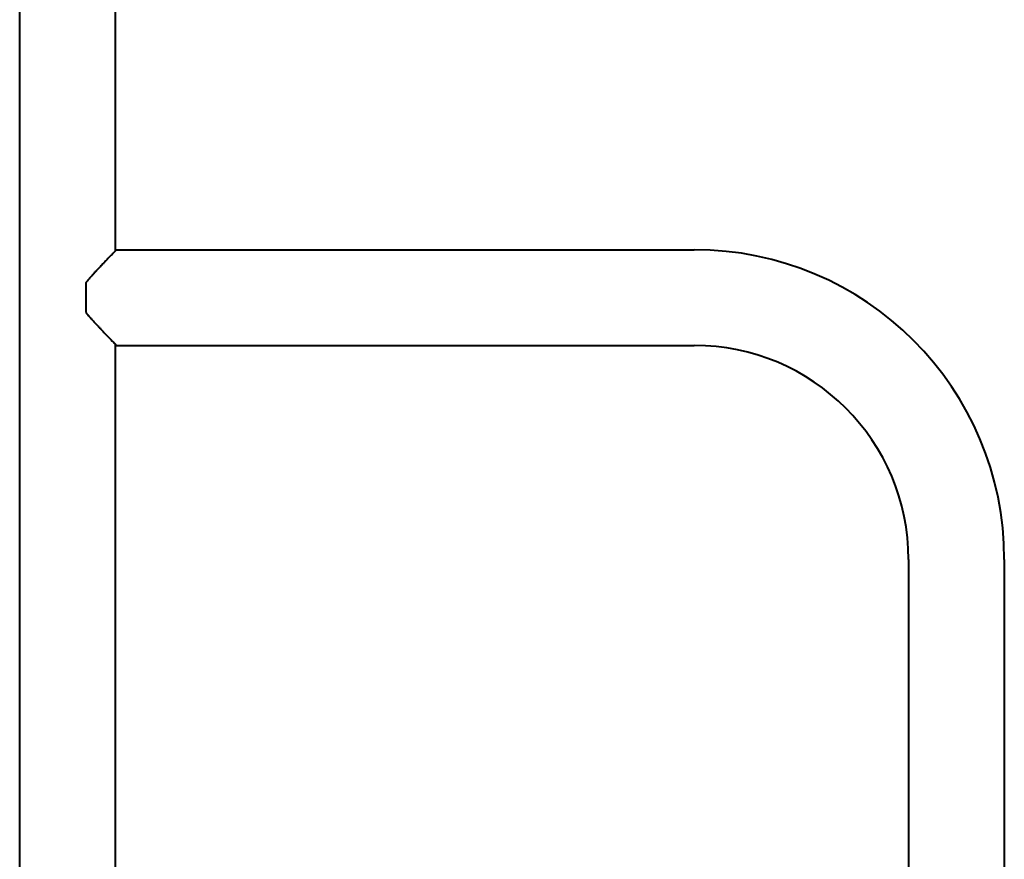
# Model space of a CAD drawing. Header units: millimetres. Extents: x -4428 to 3866, y -3426 to 3855.
# Tile 99 of 191: x -1105 to -673, y 1627 to 1996. Entities that reach past the tile are written whole.
import ezdxf

# ---------------------------------------------------------------- set-up
doc = ezdxf.new("R2010")
doc.units = ezdxf.units.MM
doc.linetypes.add('K5LT_BASIC', pattern=[0])
doc.layers.add('Системный слой', color=7, linetype='Continuous')

# ---------------------------------------------------------------- blocks, each defined once
blk = doc.blocks.new('U0')
at = {"layer": 'Системный слой', "color": 150, "linetype": 'K5LT_BASIC', "lineweight": 40, "true_color": 0x0080ff}
for p, q in [((-1105.34, 1575.57), (-1105.34, 3146.57)), ((-1063.34, 1894.06), (-1063.34, 3146.57)), ((-1062.84, 1894.57), (-809.34, 1894.57)), ((-1076.34, 1880.11), (-1076.34, 1873.57)), ((-1076.34, 1873.57), (-1076.34, 1867.03)), ((-1063.34, 1575.57), (-1063.34, 1853.08)), ((-1062.84, 1852.57), (-809.34, 1852.57)), ((-715.34, 1758.57), (-715.34, 1575.57)), ((-673.34, 1758.57), (-673.34, 1575.57))]:
    blk.add_line(p, q, dxfattribs=at)
for radius in [136, 94]:
    blk.add_arc((-809.34, 1758.57), radius, 0, 90, dxfattribs=at)
for points, knots in [([(-1062.84, 1894.57), (-1062.84, 1894.57), (-1062.87, 1894.54), (-1063, 1894.4), (-1063.17, 1894.23), (-1063.36, 1894.03), (-1063.61, 1893.78), (-1063.94, 1893.44), (-1064.46, 1892.91), (-1065.17, 1892.18), (-1065.92, 1891.4), (-1066.61, 1890.69), (-1067.31, 1889.96), (-1068.1, 1889.14), (-1068.91, 1888.29), (-1069.7, 1887.46), (-1070.48, 1886.64), (-1071.32, 1885.75), (-1072.02, 1885), (-1072.75, 1884.2), (-1073.35, 1883.54), (-1073.97, 1882.86), (-1074.44, 1882.34), (-1074.91, 1881.8), (-1075.39, 1881.25), (-1075.86, 1880.68), (-1076.18, 1880.3), (-1076.34, 1880.11)], [0, 0, 0, 0, 1.50825, 2.655322, 3.427857, 4.605702, 5.408571, 6.368811, 7.918886, 9.823583, 11.483479, 12.68176, 13.827139, 15.405891, 16.807867, 17.896806, 19.254019, 20.488695, 21.778017, 22.441915, 23.78569, 24.469673, 25.164466, 25.863564, 26.570917, 27.282876, 28, 28, 28, 28]), ([(-1076.34, 1867.03), (-1076.09, 1866.73), (-1075.71, 1866.28), (-1075.2, 1865.68), (-1074.81, 1865.24), (-1074.28, 1864.64), (-1073.75, 1864.04), (-1073.07, 1863.29), (-1072.38, 1862.53), (-1071.54, 1861.63), (-1070.7, 1860.74), (-1069.74, 1859.72), (-1068.64, 1858.57), (-1067.71, 1857.59), (-1067.03, 1856.89), (-1066.35, 1856.18), (-1065.6, 1855.41), (-1064.91, 1854.7), (-1064.39, 1854.17), (-1063.99, 1853.75), (-1063.63, 1853.39), (-1063.35, 1853.1), (-1063.13, 1852.87), (-1062.95, 1852.69), (-1062.86, 1852.59), (-1062.84, 1852.57), (-1062.84, 1852.57)], [0, 0, 0, 0, 1.090907, 1.640306, 2.195776, 2.754228, 3.897113, 4.482081, 5.669588, 6.890424, 8.133486, 9.390046, 11.26168, 13.266728, 14.042367, 14.805819, 16.939297, 18.377249, 19.32287, 20.642409, 21.668761, 22.667841, 23.812468, 24.842928, 26.096114, 27, 27, 27, 27])]:
    blk.add_open_spline(points, degree=3, knots=knots, dxfattribs=at)

msp = doc.modelspace()

# ---------------------------------------------------------------- block references
at = {"layer": 'Системный слой'}
msp.add_blockref('U0', (0, 0), dxfattribs=at)

doc.saveas('drawing.dxf')
